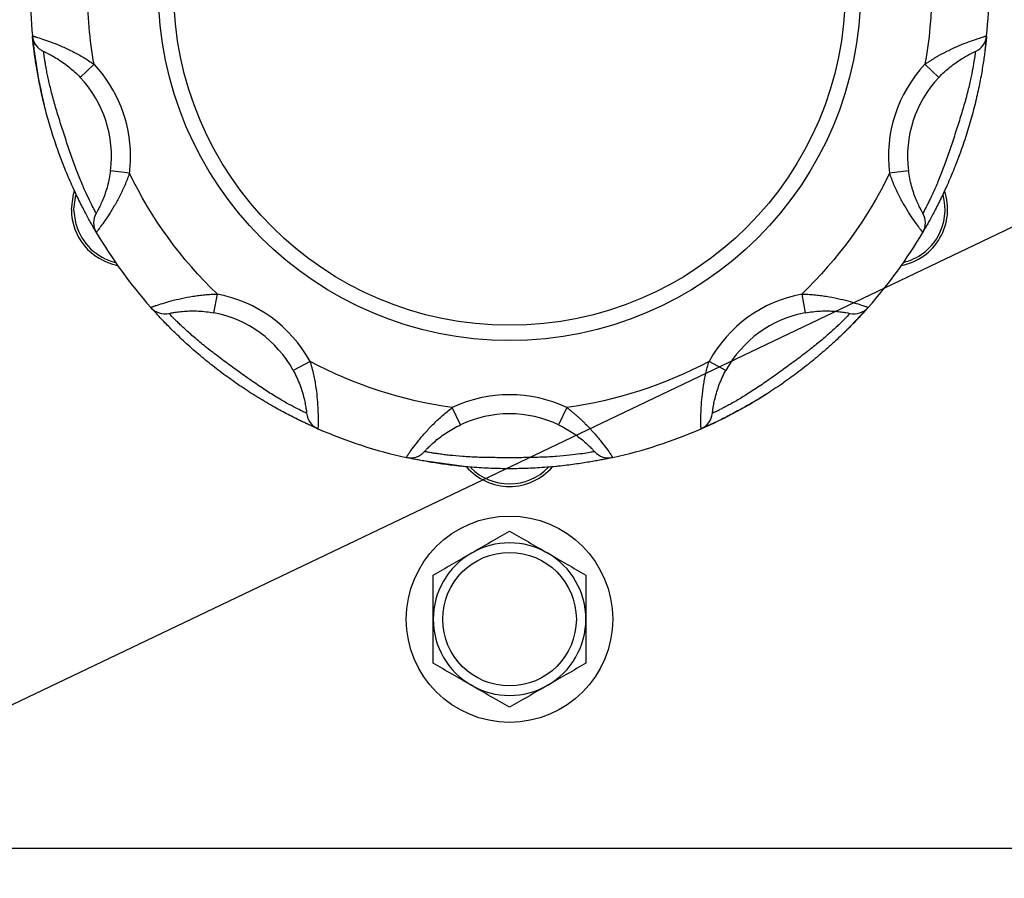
# Model space of a CAD drawing. Header units: inches. Extents: x 4 to 172, y 4 to 132.
# Tile 13 of 40: x 37.29 to 40.51, y 107.47 to 110.28. Entities that reach past the tile are written whole.
import ezdxf

# ---------------------------------------------------------------- set-up
doc = ezdxf.new("R2010")
doc.units = ezdxf.units.IN
doc.header["$LTSCALE"] = 16
doc.header["$MEASUREMENT"] = 0
doc.layers.add('TEXT', color=140, linetype='Continuous', lineweight=25)
doc.dimstyles.new('SLDDIMSTYLE2', dxfattribs={"dimtxt": 0.18, "dimasz": 2.08, "dimexe": 0, "dimexo": 0.0625, "dimgap": 0, "dimtad": 0, "dimtih": 1, "dimtoh": 1, "dimdec": 0, "dimrnd": 1e-09, "dimzin": 0, "dimdsep": 46, "dimtxsty": 'Standard', "dimsah": 1, "dimcen": 0.09, "dimadec": 0, "dimazin": 0, "dimtfac": 2.08, "dimtdec": 0, "dimtofl": 0, "dimtmove": 0, "dimatfit": 3, "dimfxl": 0, "dimfrac": 2, "dimtolj": 1, "dimtzin": 0, "dimarcsym": 0})

msp = doc.modelspace()

# ---------------------------------------------------------------- linework, layer by layer
for p, q in [((40.4555, 110.2258), (40.45, 110.1773)), ((37.4868, 110.0899), (37.5322, 110.1328)), ((40.2535, 110.1328), (40.2989, 110.0899)), ((37.6481, 109.7761), (37.5861, 109.7841)), ((40.1996, 109.7841), (40.1376, 109.7761)), ((37.4682, 109.7179), (37.4637, 109.7278)), ((40.325, 109.7344), (40.3175, 109.7179)), ((37.9245, 109.3184), (37.9361, 109.3798)), ((39.8497, 109.3798), (39.8612, 109.3184)), ((37.724, 109.3295), (37.7179, 109.3363)), ((40.0678, 109.3363), (39.9877, 109.2524)), ((38.2395, 109.1594), (38.1846, 109.1294)), ((39.6011, 109.1294), (39.5463, 109.1594)), ((38.7321, 108.9515), (38.7053, 109.008)), ((39.0804, 109.008), (39.0536, 108.9515)), ((38.2655, 108.9385), (38.1907, 108.9735)), ((39.2313, 108.8446), (39.2168, 108.8415)), ((39.0494, 108.8155), (39.0338, 108.814)), ((35.8929, 107.5647), (40.5919, 107.5647))]:
    msp.add_line(p, q)
at = {"flags": 128}
for points in [[(37.458, 109.657), (37.4649, 109.7073), (37.4682, 109.7179)], [(37.4731, 109.6079), (37.4663, 109.6581), (37.4727, 109.7044)], [(38.7519, 108.814), (38.6021, 108.8349), (38.5544, 108.8446)]]:
    msp.add_lwpolyline(points, dxfattribs=at)
for centre, radius in [((38.8929, 110.3777), 1.15), ((38.8929, 110.3777), 1.1), ((38.8929, 108.3147), 0.338), ((38.8929, 108.3147), 0.2188)]:
    msp.add_circle(centre, radius)
for centre, radius, start, end in [((38.8929, 110.3777), 1.57, 174.4481, 185.5519), ((38.8929, 110.3777), 1.57, 354.4481, 5.5519), ((37.3924, 110.2319), 0.0625, 185.5519, 245.9657), ((38.8929, 110.3777), 1.57, 185.5519, 193.9555), ((40.3933, 110.2319), 0.0625, 294.0343, 354.4481), ((37.2142, 109.8323), 0.375, 352.6205, 43.3795), ((40.5715, 109.8323), 0.375, 136.6205, 187.3795), ((40.1412, 109.657), 0.1865, 280.9218, 19.0782), ((40.1412, 109.657), 0.1782, 330, 15.5782), ((37.6445, 109.657), 0.1865, 180, 259.0782), ((37.5933, 109.6138), 0.0625, 150.0343, 210.4481), ((40.1925, 109.6138), 0.0625, 329.5519, 29.9657), ((37.6445, 109.657), 0.1782, 195.9825, 256.2658), ((38.8929, 110.3777), 1.57, 210.4481, 221.5519), ((38.8929, 110.3777), 1.57, 318.4481, 329.5519), ((40.1412, 109.657), 0.1782, 283.7342, 330), ((37.7647, 109.3778), 0.0625, 221.5519, 281.9657), ((40.021, 109.3778), 0.0625, 258.0343, 318.4481), ((37.8554, 108.9498), 0.375, 28.6205, 79.3795), ((39.9303, 108.9498), 0.375, 100.6205, 151.3795), ((38.8929, 110.3777), 1.57, 293.5519, 302.9557), ((38.2905, 108.9958), 0.0625, 186.0343, 246.4481), ((38.8929, 108.6127), 0.375, 64.6205, 115.3795), ((39.4952, 108.9958), 0.0625, 293.5519, 353.9657), ((38.8929, 110.3777), 1.57, 246.4481, 257.5519), ((38.8929, 110.3777), 1.57, 282.4481, 293.5519), ((38.5679, 108.9056), 0.0625, 257.5519, 317.9657), ((39.2178, 108.9056), 0.0625, 222.0343, 282.4481), ((38.8929, 108.9362), 0.1865, 220.9218, 319.0782), ((38.8929, 108.9362), 0.1782, 224.7793, 315.48), ((38.8929, 108.3147), 0.25, 60, 120), ((38.8929, 108.3147), 0.25, 120, 180), ((38.8929, 108.3147), 0.25, 0, 60), ((38.8929, 108.3147), 0.25, 180, 240), ((38.8929, 108.3147), 0.25, 300, 0), ((38.8929, 108.3147), 0.25, 240, 300)]:
    msp.add_arc(centre, radius, start, end)
for points in [[(40.2535, 110.6226), (40.2826, 110.4607), (40.2826, 110.2948), (40.2535, 110.1328)], [(37.5322, 110.1328), (37.5177, 110.2136), (37.5104, 110.2956), (37.5104, 110.3777)], [(37.6517, 109.8323), (37.6517, 109.944), (37.609, 110.0516), (37.5322, 110.1328)], [(40.2535, 110.1328), (40.1633, 110.0373), (40.1207, 109.9064), (40.1376, 109.7761)], [(37.6481, 109.7761), (37.6505, 109.7947), (37.6517, 109.8135), (37.6517, 109.8323)], [(37.9361, 109.3798), (37.8172, 109.4937), (37.7197, 109.6279), (37.6481, 109.7761)], [(40.1376, 109.7761), (40.066, 109.6279), (39.9685, 109.4937), (39.8497, 109.3798)], [(38.2395, 109.1594), (38.1765, 109.2747), (38.0651, 109.3556), (37.9361, 109.3798)], [(39.8497, 109.3798), (39.7206, 109.3556), (39.6092, 109.2747), (39.5463, 109.1594)], [(38.7053, 109.008), (38.5423, 109.0303), (38.3845, 109.0816), (38.2395, 109.1594)], [(39.5463, 109.1594), (39.4012, 109.0816), (39.2434, 109.0303), (39.0804, 109.008)], [(39.0804, 109.008), (38.9617, 109.0643), (38.824, 109.0643), (38.7053, 109.008)], [(38.7679, 108.5312), (38.8105, 108.5558), (38.852, 108.5798), (38.8929, 108.6034)], [(38.8929, 108.6034), (38.9337, 108.5798), (38.9752, 108.5558), (39.0179, 108.5312)], [(38.6429, 108.459), (38.6837, 108.4826), (38.7252, 108.5066), (38.7679, 108.5312)], [(39.0179, 108.5312), (39.0605, 108.5066), (39.102, 108.4826), (39.1429, 108.459)], [(38.6429, 108.3147), (38.6429, 108.364), (38.6429, 108.4119), (38.6429, 108.459)], [(39.1429, 108.459), (39.1429, 108.4119), (39.1429, 108.364), (39.1429, 108.3147)], [(38.6429, 108.1704), (38.6429, 108.2175), (38.6429, 108.2654), (38.6429, 108.3147)], [(39.1429, 108.3147), (39.1429, 108.2654), (39.1429, 108.2175), (39.1429, 108.1704)], [(38.7679, 108.0982), (38.7252, 108.1228), (38.6837, 108.1468), (38.6429, 108.1704)], [(39.1429, 108.1704), (39.102, 108.1468), (39.0605, 108.1228), (39.0179, 108.0982)], [(38.8929, 108.026), (38.852, 108.0496), (38.8105, 108.0736), (38.7679, 108.0982)], [(39.0179, 108.0982), (38.9752, 108.0736), (38.9337, 108.0496), (38.8929, 108.026)]]:
    msp.add_open_spline(points, degree=3)
for points, knots in [([(37.3302, 110.2258), (37.3303, 110.2258), (37.3303, 110.2258), (37.3309, 110.2256), (37.3319, 110.2254), (37.3332, 110.225), (37.3348, 110.2245), (37.3368, 110.2239), (37.3391, 110.2232), (37.3418, 110.2224), (37.3448, 110.2215), (37.3526, 110.2191), (37.3684, 110.2141), (37.3963, 110.2041), (37.4284, 110.191), (37.4574, 110.1774), (37.4808, 110.165), (37.4983, 110.155), (37.5155, 110.1443), (37.5267, 110.1366), (37.5322, 110.1328)], [0, 0, 0, 0, 0.025512, 0.050896, 0.076158, 0.101307, 0.12635, 0.151295, 0.17615, 0.200922, 0.225619, 0.250249, 0.376893, 0.499722, 0.625604, 0.749796, 0.812812, 0.875424, 0.937772, 1, 1, 1, 1]), ([(37.5394, 109.5821), (37.5394, 109.5821), (37.5393, 109.5822), (37.539, 109.5827), (37.5385, 109.5836), (37.5378, 109.5848), (37.5368, 109.5864), (37.535, 109.5896), (37.5314, 109.5957), (37.5253, 109.6066), (37.5176, 109.6203), (37.5057, 109.6422), (37.4884, 109.6755), (37.4653, 109.7235), (37.4419, 109.777), (37.4195, 109.8341), (37.3993, 109.8925), (37.3814, 109.9515), (37.3659, 110.0108), (37.3534, 110.0677), (37.3439, 110.1201), (37.3383, 110.1572), (37.3351, 110.1819), (37.3332, 110.1975), (37.3318, 110.21), (37.331, 110.2175), (37.3306, 110.2218), (37.3304, 110.2241), (37.3302, 110.2256), (37.3302, 110.2257), (37.3302, 110.2258)], [0, 0, 0, 0, 0.010442, 0.020855, 0.031253, 0.041655, 0.052075, 0.06253, 0.093837, 0.125223, 0.156436, 0.187819, 0.250208, 0.31137, 0.37543, 0.437706, 0.499978, 0.562425, 0.624444, 0.688377, 0.749424, 0.811918, 0.843293, 0.874502, 0.905753, 0.93693, 0.952733, 0.968475, 0.984212, 1, 1, 1, 1]), ([(40.4555, 110.2258), (40.4555, 110.2258), (40.4555, 110.2257), (40.4554, 110.2251), (40.4553, 110.2241), (40.4552, 110.2227), (40.455, 110.2208), (40.4546, 110.2171), (40.4539, 110.2101), (40.4525, 110.1977), (40.4507, 110.1821), (40.4474, 110.1574), (40.4419, 110.1203), (40.4323, 110.0679), (40.4198, 110.0108), (40.4043, 109.9515), (40.3864, 109.8924), (40.3662, 109.8341), (40.3438, 109.7771), (40.3205, 109.7237), (40.2975, 109.6757), (40.2801, 109.6424), (40.2682, 109.6205), (40.2605, 109.6067), (40.2543, 109.5959), (40.2505, 109.5893), (40.2484, 109.5856), (40.2472, 109.5836), (40.2465, 109.5823), (40.2464, 109.5822), (40.2463, 109.5821)], [0, 0, 0, 0, 0.010442, 0.020855, 0.031253, 0.041655, 0.052075, 0.06253, 0.093837, 0.125223, 0.156436, 0.187819, 0.250208, 0.31137, 0.37543, 0.437706, 0.499978, 0.562425, 0.624444, 0.688377, 0.749424, 0.811918, 0.843293, 0.874502, 0.905753, 0.93693, 0.952733, 0.968475, 0.984212, 1, 1, 1, 1]), ([(40.2535, 110.1328), (40.2563, 110.1347), (40.2618, 110.1386), (40.2702, 110.1442), (40.2788, 110.1496), (40.2874, 110.1549), (40.2961, 110.16), (40.3049, 110.1649), (40.3137, 110.1697), (40.3311, 110.1787), (40.3572, 110.191), (40.3893, 110.204), (40.4172, 110.214), (40.4344, 110.2195), (40.444, 110.2225), (40.4491, 110.224), (40.4527, 110.225), (40.4551, 110.2257), (40.4553, 110.2258), (40.4555, 110.2258)], [0, 0, 0, 0, 0.031071, 0.062154, 0.093269, 0.124432, 0.155662, 0.186976, 0.218392, 0.249927, 0.373946, 0.499658, 0.622463, 0.74909, 0.798542, 0.848297, 0.898417, 0.948964, 1, 1, 1, 1]), ([(37.367, 110.1748), (37.367, 110.1748), (37.368, 110.1743), (37.3712, 110.1729), (37.3725, 110.1723), (37.3756, 110.1708), (37.3773, 110.17), (37.3832, 110.1671), (37.3881, 110.1646), (37.3987, 110.1588), (37.4046, 110.1554), (37.4171, 110.1478), (37.4235, 110.1436), (37.4366, 110.1344), (37.4432, 110.1294), (37.4625, 110.1138), (37.4751, 110.1022), (37.4868, 110.0899)], [0, 0, 0, 0, 0.125, 0.125, 0.1875, 0.1875, 0.25, 0.25, 0.375, 0.375, 0.5, 0.5, 0.625, 0.625, 0.75, 0.75, 1, 1, 1, 1]), ([(37.5391, 109.645), (37.5391, 109.645), (37.5382, 109.6466), (37.5348, 109.653), (37.5322, 109.6578), (37.5256, 109.6705), (37.5216, 109.6782), (37.5125, 109.6969), (37.5074, 109.7076), (37.4968, 109.7313), (37.4911, 109.7446), (37.4796, 109.7728), (37.4739, 109.7878), (37.4623, 109.8195), (37.4565, 109.8359), (37.4452, 109.8693), (37.4396, 109.8863), (37.4284, 109.9208), (37.4228, 109.9381), (37.4124, 109.9718), (37.4074, 109.9883), (37.4005, 110.0124), (37.3984, 110.0203), (37.3942, 110.0359), (37.3922, 110.0436), (37.3867, 110.0658), (37.3836, 110.0796), (37.3795, 110.0989), (37.3783, 110.105), (37.3761, 110.1166), (37.3751, 110.1221), (37.3733, 110.1322), (37.3725, 110.1369), (37.3711, 110.1456), (37.3705, 110.1496), (37.3689, 110.1603), (37.3682, 110.1656), (37.3672, 110.1729), (37.367, 110.1748), (37.367, 110.1748)], [0, 0, 0, 0, 0.0625, 0.0625, 0.125, 0.125, 0.1875, 0.1875, 0.25, 0.25, 0.3125, 0.3125, 0.375, 0.375, 0.4375, 0.4375, 0.5, 0.5, 0.5625, 0.5625, 0.625, 0.625, 0.65625, 0.65625, 0.6875, 0.6875, 0.75, 0.75, 0.78125, 0.78125, 0.8125, 0.8125, 0.84375, 0.84375, 0.875, 0.875, 0.9375, 0.9375, 1, 1, 1, 1]), ([(40.4187, 110.1748), (40.4187, 110.1748), (40.4185, 110.173), (40.4176, 110.1658), (40.4168, 110.1603), (40.4147, 110.1462), (40.4134, 110.1376), (40.4098, 110.1171), (40.4076, 110.1055), (40.4023, 110.0801), (40.3991, 110.066), (40.3918, 110.0364), (40.3876, 110.0209), (40.3784, 109.9885), (40.3734, 109.9718), (40.3629, 109.9381), (40.3574, 109.921), (40.3462, 109.8866), (40.3405, 109.8693), (40.3292, 109.8359), (40.3235, 109.8196), (40.3149, 109.7961), (40.312, 109.7884), (40.3062, 109.7733), (40.3033, 109.766), (40.2947, 109.7448), (40.2892, 109.7318), (40.2811, 109.7138), (40.2784, 109.7081), (40.2734, 109.6974), (40.271, 109.6924), (40.2665, 109.6832), (40.2644, 109.6789), (40.2604, 109.671), (40.2586, 109.6674), (40.2536, 109.6579), (40.251, 109.6531), (40.2475, 109.6466), (40.2466, 109.645), (40.2466, 109.645)], [0, 0, 0, 0, 0.0625, 0.0625, 0.125, 0.125, 0.1875, 0.1875, 0.25, 0.25, 0.3125, 0.3125, 0.375, 0.375, 0.4375, 0.4375, 0.5, 0.5, 0.5625, 0.5625, 0.625, 0.625, 0.65625, 0.65625, 0.6875, 0.6875, 0.75, 0.75, 0.78125, 0.78125, 0.8125, 0.8125, 0.84375, 0.84375, 0.875, 0.875, 0.9375, 0.9375, 1, 1, 1, 1]), ([(40.2989, 110.0899), (40.3047, 110.096), (40.3108, 110.102), (40.3232, 110.1135), (40.3297, 110.1191), (40.3426, 110.1295), (40.3492, 110.1344), (40.3622, 110.1436), (40.3687, 110.1479), (40.3811, 110.1554), (40.387, 110.1588), (40.3977, 110.1647), (40.4024, 110.1671), (40.4103, 110.1709), (40.4135, 110.1724), (40.4176, 110.1743), (40.4187, 110.1748), (40.4187, 110.1748)], [0, 0, 0, 0, 0.125, 0.125, 0.25, 0.25, 0.375, 0.375, 0.5, 0.5, 0.625, 0.625, 0.75, 0.75, 0.875, 0.875, 1, 1, 1, 1]), ([(37.5861, 109.7841), (37.585, 109.7757), (37.5837, 109.7673), (37.5804, 109.7507), (37.5784, 109.7424), (37.5741, 109.7264), (37.5717, 109.7186), (37.5665, 109.7035), (37.5637, 109.6962), (37.5582, 109.6828), (37.5554, 109.6766), (37.5502, 109.6655), (37.5478, 109.6608), (37.5437, 109.6531), (37.542, 109.65), (37.5397, 109.646), (37.5391, 109.645), (37.5391, 109.645)], [0, 0, 0, 0, 0.125, 0.125, 0.25, 0.25, 0.375, 0.375, 0.5, 0.5, 0.625, 0.625, 0.75, 0.75, 0.875, 0.875, 1, 1, 1, 1]), ([(37.6481, 109.7761), (37.647, 109.7729), (37.6448, 109.7665), (37.6413, 109.757), (37.6376, 109.7476), (37.6337, 109.7383), (37.6296, 109.7291), (37.6254, 109.7199), (37.6211, 109.7109), (37.6123, 109.6933), (37.5984, 109.6681), (37.5801, 109.6387), (37.5634, 109.6142), (37.5527, 109.5996), (37.5467, 109.5916), (37.5435, 109.5874), (37.5412, 109.5844), (37.5397, 109.5825), (37.5395, 109.5822), (37.5394, 109.5821)], [0, 0, 0, 0, 0.0310706, 0.0621543, 0.0932688, 0.1244321, 0.1556619, 0.1869759, 0.2183918, 0.249927, 0.3739461, 0.4996576, 0.6224629, 0.7490903, 0.7985424, 0.8482973, 0.8984169, 0.9489637, 1, 1, 1, 1]), ([(40.2463, 109.5821), (40.2463, 109.5821), (40.2463, 109.5822), (40.2459, 109.5827), (40.2453, 109.5834), (40.2445, 109.5845), (40.2434, 109.5859), (40.2421, 109.5875), (40.2406, 109.5894), (40.239, 109.5917), (40.2371, 109.5941), (40.2322, 109.6007), (40.2224, 109.614), (40.2057, 109.6385), (40.1873, 109.668), (40.1719, 109.696), (40.1603, 109.7198), (40.152, 109.7382), (40.1443, 109.7569), (40.1398, 109.7697), (40.1376, 109.7761)], [0, 0, 0, 0, 0.025512, 0.050896, 0.076158, 0.101307, 0.12635, 0.151295, 0.17615, 0.200922, 0.225619, 0.250249, 0.376893, 0.499722, 0.625604, 0.749796, 0.812812, 0.875424, 0.937772, 1, 1, 1, 1]), ([(40.2466, 109.645), (40.2466, 109.645), (40.246, 109.646), (40.2443, 109.649), (40.2436, 109.6503), (40.242, 109.6533), (40.241, 109.655), (40.238, 109.6608), (40.2355, 109.6656), (40.2303, 109.6765), (40.2275, 109.6828), (40.2219, 109.6962), (40.2192, 109.7034), (40.214, 109.7186), (40.2116, 109.7265), (40.2051, 109.7505), (40.2018, 109.7672), (40.1996, 109.7841)], [0, 0, 0, 0, 0.125, 0.125, 0.1875, 0.1875, 0.25, 0.25, 0.375, 0.375, 0.5, 0.5, 0.625, 0.625, 0.75, 0.75, 1, 1, 1, 1]), ([(37.7179, 109.3363), (37.718, 109.3363), (37.718, 109.3364), (37.7186, 109.3366), (37.7195, 109.3369), (37.7208, 109.3374), (37.7224, 109.338), (37.7244, 109.3387), (37.7267, 109.3395), (37.7293, 109.3404), (37.7323, 109.3414), (37.74, 109.3441), (37.7557, 109.3492), (37.7842, 109.3576), (37.8179, 109.3659), (37.8493, 109.3719), (37.8755, 109.3757), (37.8955, 109.3778), (37.9158, 109.3793), (37.9293, 109.3796), (37.9361, 109.3798)], [0, 0, 0, 0, 0.0255124, 0.050896, 0.0761584, 0.1013072, 0.1263502, 0.1512952, 0.1761498, 0.2009219, 0.225619, 0.2502487, 0.376893, 0.4997224, 0.625604, 0.7497958, 0.8128123, 0.8754238, 0.9377721, 1, 1, 1, 1]), ([(39.8497, 109.3798), (39.853, 109.3797), (39.8598, 109.3796), (39.8699, 109.3792), (39.88, 109.3786), (39.8901, 109.3778), (39.9001, 109.3768), (39.9101, 109.3756), (39.92, 109.3743), (39.9395, 109.3713), (39.9677, 109.3659), (40.0014, 109.3576), (40.0299, 109.3493), (40.047, 109.3436), (40.0565, 109.3404), (40.0615, 109.3386), (40.0651, 109.3373), (40.0674, 109.3365), (40.0676, 109.3364), (40.0678, 109.3363)], [0, 0, 0, 0, 0.031071, 0.062154, 0.093269, 0.124432, 0.155662, 0.186976, 0.218392, 0.249927, 0.373946, 0.499658, 0.622463, 0.74909, 0.798542, 0.848297, 0.898417, 0.948964, 1, 1, 1, 1]), ([(38.2655, 108.9385), (38.2655, 108.9385), (38.2654, 108.9385), (38.2648, 108.9388), (38.2639, 108.9392), (38.2626, 108.9398), (38.2609, 108.9405), (38.2575, 108.942), (38.2511, 108.9449), (38.2397, 108.95), (38.2254, 108.9566), (38.203, 108.9673), (38.1694, 108.9841), (38.1225, 109.0093), (38.0721, 109.0389), (38.0204, 109.0719), (37.9698, 109.1072), (37.9206, 109.1445), (37.8732, 109.1833), (37.8297, 109.222), (37.7912, 109.2588), (37.7648, 109.2856), (37.7477, 109.3037), (37.737, 109.3152), (37.7286, 109.3245), (37.7235, 109.3301), (37.7206, 109.3333), (37.7191, 109.3351), (37.7181, 109.3361), (37.718, 109.3363), (37.7179, 109.3363)], [0, 0, 0, 0, 0.010442, 0.020855, 0.031253, 0.041655, 0.052075, 0.06253, 0.093837, 0.125223, 0.156436, 0.187819, 0.250208, 0.31137, 0.37543, 0.437706, 0.499978, 0.562425, 0.624444, 0.688377, 0.749424, 0.811918, 0.843293, 0.874502, 0.905753, 0.93693, 0.952733, 0.968475, 0.984212, 1, 1, 1, 1]), ([(37.7777, 109.3166), (37.7777, 109.3166), (37.7788, 109.3169), (37.7822, 109.3176), (37.7836, 109.3179), (37.787, 109.3185), (37.7889, 109.3189), (37.7953, 109.32), (37.8007, 109.3208), (37.8127, 109.3224), (37.8195, 109.3231), (37.834, 109.3243), (37.8417, 109.3246), (37.8577, 109.3249), (37.866, 109.3247), (37.8908, 109.3235), (37.9078, 109.3215), (37.9245, 109.3184)], [0, 0, 0, 0, 0.125, 0.125, 0.1875, 0.1875, 0.25, 0.25, 0.375, 0.375, 0.5, 0.5, 0.625, 0.625, 0.75, 0.75, 1, 1, 1, 1]), ([(40.0678, 109.3363), (40.0678, 109.3363), (40.0677, 109.3362), (40.0673, 109.3358), (40.0666, 109.335), (40.0657, 109.334), (40.0644, 109.3326), (40.062, 109.3298), (40.0573, 109.3246), (40.0488, 109.3153), (40.0382, 109.3038), (40.021, 109.2857), (39.9947, 109.259), (39.9562, 109.2222), (39.9125, 109.1834), (39.8651, 109.1445), (39.8159, 109.1072), (39.7653, 109.0719), (39.7137, 109.0389), (39.6634, 109.0094), (39.6166, 108.9842), (39.5829, 108.9674), (39.5604, 108.9567), (39.5462, 108.9501), (39.5348, 108.9449), (39.5278, 108.9418), (39.5239, 108.9401), (39.5218, 108.9392), (39.5204, 108.9386), (39.5203, 108.9385), (39.5202, 108.9385)], [0, 0, 0, 0, 0.0104423, 0.0208547, 0.0312533, 0.0416546, 0.0520749, 0.0625305, 0.0938366, 0.1252229, 0.1564359, 0.1878195, 0.2502077, 0.3113703, 0.3754297, 0.437706, 0.4999781, 0.5624246, 0.624444, 0.688377, 0.7494237, 0.8119176, 0.8432934, 0.8745022, 0.905753, 0.9369296, 0.9527332, 0.9684751, 0.9842118, 1, 1, 1, 1]), ([(39.8612, 109.3184), (39.8695, 109.3199), (39.8779, 109.3212), (39.8948, 109.3232), (39.9033, 109.3239), (39.9199, 109.3247), (39.928, 109.3249), (39.944, 109.3246), (39.9518, 109.3242), (39.9662, 109.3231), (39.973, 109.3224), (39.9851, 109.3208), (39.9903, 109.32), (39.9989, 109.3185), (40.0024, 109.3178), (40.0069, 109.3169), (40.008, 109.3166), (40.008, 109.3166)], [0, 0, 0, 0, 0.125, 0.125, 0.25, 0.25, 0.375, 0.375, 0.5, 0.5, 0.625, 0.625, 0.75, 0.75, 0.875, 0.875, 1, 1, 1, 1]), ([(38.2283, 108.9892), (38.2283, 108.9892), (38.2267, 108.99), (38.2201, 108.9931), (38.2152, 108.9955), (38.2024, 109.0019), (38.1947, 109.0058), (38.1762, 109.0156), (38.1659, 109.0212), (38.1433, 109.0342), (38.1309, 109.0416), (38.1051, 109.0576), (38.0916, 109.0664), (38.0636, 109.0852), (38.0493, 109.0951), (38.0205, 109.1155), (38.0059, 109.126), (37.9767, 109.1472), (37.962, 109.158), (37.9337, 109.1791), (37.92, 109.1895), (37.9003, 109.205), (37.8939, 109.2101), (37.8813, 109.2203), (37.8752, 109.2253), (37.8577, 109.24), (37.847, 109.2494), (37.8324, 109.2626), (37.8278, 109.2669), (37.8192, 109.2749), (37.8152, 109.2787), (37.8078, 109.2859), (37.8044, 109.2893), (37.7982, 109.2955), (37.7953, 109.2983), (37.7878, 109.306), (37.784, 109.3099), (37.779, 109.3153), (37.7777, 109.3166), (37.7777, 109.3166)], [0, 0, 0, 0, 0.0625, 0.0625, 0.125, 0.125, 0.1875, 0.1875, 0.25, 0.25, 0.3125, 0.3125, 0.375, 0.375, 0.4375, 0.4375, 0.5, 0.5, 0.5625, 0.5625, 0.625, 0.625, 0.65625, 0.65625, 0.6875, 0.6875, 0.75, 0.75, 0.78125, 0.78125, 0.8125, 0.8125, 0.84375, 0.84375, 0.875, 0.875, 0.9375, 0.9375, 1, 1, 1, 1]), ([(40.008, 109.3166), (40.008, 109.3166), (40.0068, 109.3153), (40.0018, 109.3101), (39.998, 109.3061), (39.988, 109.2959), (39.9818, 109.2897), (39.9669, 109.2752), (39.9583, 109.2672), (39.939, 109.2497), (39.9282, 109.2402), (39.9049, 109.2206), (39.8924, 109.2105), (39.8659, 109.1896), (39.852, 109.1791), (39.8237, 109.158), (39.8093, 109.1474), (39.78, 109.1261), (39.7652, 109.1155), (39.7364, 109.0951), (39.7222, 109.0853), (39.7015, 109.0713), (39.6946, 109.0668), (39.6811, 109.058), (39.6744, 109.0537), (39.655, 109.0417), (39.6428, 109.0344), (39.6257, 109.0246), (39.6202, 109.0215), (39.6099, 109.0158), (39.605, 109.0132), (39.5959, 109.0084), (39.5917, 109.0062), (39.5839, 109.0022), (39.5802, 109.0003), (39.5706, 108.9955), (39.5657, 108.9932), (39.5591, 108.99), (39.5574, 108.9892), (39.5574, 108.9892)], [0, 0, 0, 0, 0.0625, 0.0625, 0.125, 0.125, 0.1875, 0.1875, 0.25, 0.25, 0.3125, 0.3125, 0.375, 0.375, 0.4375, 0.4375, 0.5, 0.5, 0.5625, 0.5625, 0.625, 0.625, 0.65625, 0.65625, 0.6875, 0.6875, 0.75, 0.75, 0.78125, 0.78125, 0.8125, 0.8125, 0.84375, 0.84375, 0.875, 0.875, 0.9375, 0.9375, 1, 1, 1, 1]), ([(38.2395, 109.1594), (38.2404, 109.1561), (38.2424, 109.1497), (38.2451, 109.1399), (38.2477, 109.1301), (38.25, 109.1203), (38.2522, 109.1104), (38.2541, 109.1006), (38.2559, 109.0907), (38.2592, 109.0714), (38.2627, 109.0428), (38.2652, 109.0082), (38.2661, 108.9786), (38.266, 108.9605), (38.2659, 108.9505), (38.2657, 108.9452), (38.2656, 108.9414), (38.2655, 108.9389), (38.2655, 108.9386), (38.2655, 108.9385)], [0, 0, 0, 0, 0.031071, 0.062154, 0.093269, 0.124432, 0.155662, 0.186976, 0.218392, 0.249927, 0.373946, 0.499658, 0.622463, 0.74909, 0.798542, 0.848297, 0.898417, 0.948964, 1, 1, 1, 1]), ([(39.5202, 108.9385), (39.5202, 108.9385), (39.5202, 108.9386), (39.5202, 108.9392), (39.5201, 108.9402), (39.5201, 108.9415), (39.52, 108.9433), (39.52, 108.9453), (39.5199, 108.9478), (39.5198, 108.9506), (39.5198, 108.9537), (39.5197, 108.9619), (39.5196, 108.9784), (39.5205, 109.008), (39.523, 109.0426), (39.527, 109.0744), (39.5315, 109.1005), (39.5356, 109.1202), (39.5404, 109.1399), (39.5443, 109.1529), (39.5463, 109.1594)], [0, 0, 0, 0, 0.025512, 0.050896, 0.076158, 0.101307, 0.12635, 0.151295, 0.17615, 0.200922, 0.225619, 0.250249, 0.376893, 0.499722, 0.625604, 0.749796, 0.812812, 0.875424, 0.937772, 1, 1, 1, 1]), ([(38.1846, 109.1294), (38.1887, 109.122), (38.1925, 109.1144), (38.1996, 109.099), (38.2029, 109.0911), (38.2088, 109.0756), (38.2114, 109.0679), (38.2161, 109.0526), (38.2182, 109.0451), (38.2216, 109.031), (38.223, 109.0243), (38.2252, 109.0123), (38.226, 109.0071), (38.2273, 108.9984), (38.2277, 108.995), (38.2282, 108.9904), (38.2283, 108.9892), (38.2283, 108.9892)], [0, 0, 0, 0, 0.125, 0.125, 0.25, 0.25, 0.375, 0.375, 0.5, 0.5, 0.625, 0.625, 0.75, 0.75, 0.875, 0.875, 1, 1, 1, 1]), ([(39.5574, 108.9892), (39.5574, 108.9892), (39.5575, 108.9904), (39.5579, 108.9938), (39.5581, 108.9953), (39.5585, 108.9986), (39.5587, 109.0006), (39.5597, 109.0071), (39.5605, 109.0124), (39.5627, 109.0243), (39.5641, 109.031), (39.5676, 109.0452), (39.5696, 109.0526), (39.5743, 109.0679), (39.577, 109.0757), (39.5858, 109.0989), (39.593, 109.1145), (39.6011, 109.1294)], [0, 0, 0, 0, 0.125, 0.125, 0.1875, 0.1875, 0.25, 0.25, 0.375, 0.375, 0.5, 0.5, 0.625, 0.625, 0.75, 0.75, 1, 1, 1, 1]), ([(38.5544, 108.8446), (38.5545, 108.8447), (38.5545, 108.8447), (38.5548, 108.8452), (38.5554, 108.846), (38.5561, 108.8471), (38.5571, 108.8486), (38.5583, 108.8503), (38.5597, 108.8523), (38.5612, 108.8546), (38.563, 108.8571), (38.5677, 108.8638), (38.5774, 108.8773), (38.5955, 108.9007), (38.6179, 108.9273), (38.6398, 108.9506), (38.6588, 108.969), (38.6737, 108.9826), (38.6892, 108.9957), (38.7, 109.0039), (38.7053, 109.008)], [0, 0, 0, 0, 0.025512, 0.050896, 0.076158, 0.101307, 0.12635, 0.151295, 0.17615, 0.200922, 0.225619, 0.250249, 0.376893, 0.499722, 0.625604, 0.749796, 0.812812, 0.875424, 0.937772, 1, 1, 1, 1]), ([(39.0804, 109.008), (39.0831, 109.006), (39.0885, 109.0019), (39.0964, 108.9956), (39.1042, 108.9892), (39.1119, 108.9826), (39.1194, 108.9759), (39.1268, 108.9691), (39.134, 108.9622), (39.148, 108.9484), (39.1677, 108.9274), (39.1901, 108.9009), (39.2082, 108.8774), (39.2188, 108.8627), (39.2245, 108.8545), (39.2275, 108.8502), (39.2297, 108.847), (39.231, 108.845), (39.2312, 108.8447), (39.2313, 108.8446)], [0, 0, 0, 0, 0.031071, 0.062154, 0.093269, 0.124432, 0.155662, 0.186976, 0.218392, 0.249927, 0.373946, 0.499658, 0.622463, 0.74909, 0.798542, 0.848297, 0.898417, 0.948964, 1, 1, 1, 1]), ([(38.6143, 108.8638), (38.6143, 108.8638), (38.6151, 108.8647), (38.6174, 108.8672), (38.6184, 108.8683), (38.6208, 108.8708), (38.6221, 108.8722), (38.6267, 108.8769), (38.6305, 108.8807), (38.6393, 108.8891), (38.6444, 108.8936), (38.6555, 108.9031), (38.6614, 108.9079), (38.6743, 108.9175), (38.681, 108.9223), (38.7018, 108.9358), (38.7167, 108.9442), (38.7321, 108.9515)], [0, 0, 0, 0, 0.125, 0.125, 0.1875, 0.1875, 0.25, 0.25, 0.375, 0.375, 0.5, 0.5, 0.625, 0.625, 0.75, 0.75, 1, 1, 1, 1]), ([(39.0536, 108.9515), (39.0613, 108.9479), (39.0688, 108.944), (39.0836, 108.9357), (39.0909, 108.9313), (39.1048, 108.9222), (39.1115, 108.9175), (39.1242, 108.9079), (39.1303, 108.903), (39.1414, 108.8936), (39.1464, 108.8891), (39.1553, 108.8807), (39.159, 108.8769), (39.1651, 108.8706), (39.1675, 108.8681), (39.1706, 108.8647), (39.1714, 108.8638), (39.1714, 108.8638)], [0, 0, 0, 0, 0.125, 0.125, 0.25, 0.25, 0.375, 0.375, 0.5, 0.5, 0.625, 0.625, 0.75, 0.75, 0.875, 0.875, 1, 1, 1, 1]), ([(39.2313, 108.8446), (39.2312, 108.8446), (39.2312, 108.8446), (39.2306, 108.8445), (39.2296, 108.8442), (39.2282, 108.8439), (39.2264, 108.8435), (39.2228, 108.8428), (39.2159, 108.8413), (39.2036, 108.8388), (39.1882, 108.8357), (39.1637, 108.8312), (39.1267, 108.825), (39.0739, 108.8178), (39.0158, 108.8121), (38.9546, 108.8085), (38.8928, 108.8073), (38.8312, 108.8085), (38.77, 108.8121), (38.712, 108.8178), (38.6592, 108.8249), (38.6222, 108.8311), (38.5977, 108.8357), (38.5822, 108.8387), (38.57, 108.8413), (38.5626, 108.8428), (38.5584, 108.8438), (38.5561, 108.8442), (38.5547, 108.8446), (38.5545, 108.8446), (38.5544, 108.8446)], [0, 0, 0, 0, 0.010442, 0.020855, 0.031253, 0.041655, 0.052075, 0.06253, 0.093837, 0.125223, 0.156436, 0.187819, 0.250208, 0.31137, 0.37543, 0.437706, 0.499978, 0.562425, 0.624444, 0.688377, 0.749424, 0.811918, 0.843293, 0.874502, 0.905753, 0.93693, 0.952733, 0.968475, 0.984212, 1, 1, 1, 1]), ([(39.1714, 108.8638), (39.1714, 108.8638), (39.1696, 108.8635), (39.1624, 108.8621), (39.157, 108.8612), (39.143, 108.8588), (39.1344, 108.8574), (39.1137, 108.8545), (39.1021, 108.853), (39.0762, 108.8502), (39.0618, 108.8489), (39.0315, 108.8467), (39.0155, 108.8459), (38.9817, 108.8446), (38.9643, 108.8442), (38.929, 108.8438), (38.9111, 108.8437), (38.8749, 108.8437), (38.8567, 108.8438), (38.8214, 108.8442), (38.8042, 108.8446), (38.7792, 108.8455), (38.771, 108.8459), (38.7548, 108.8468), (38.7469, 108.8472), (38.7241, 108.8489), (38.71, 108.8501), (38.6904, 108.8523), (38.6841, 108.853), (38.6725, 108.8545), (38.667, 108.8552), (38.6568, 108.8567), (38.6521, 108.8574), (38.6434, 108.8587), (38.6394, 108.8594), (38.6287, 108.8612), (38.6234, 108.8621), (38.6162, 108.8634), (38.6143, 108.8638), (38.6143, 108.8638)], [0, 0, 0, 0, 0.0625, 0.0625, 0.125, 0.125, 0.1875, 0.1875, 0.25, 0.25, 0.3125, 0.3125, 0.375, 0.375, 0.4375, 0.4375, 0.5, 0.5, 0.5625, 0.5625, 0.625, 0.625, 0.65625, 0.65625, 0.6875, 0.6875, 0.75, 0.75, 0.78125, 0.78125, 0.8125, 0.8125, 0.84375, 0.84375, 0.875, 0.875, 0.9375, 0.9375, 1, 1, 1, 1])]:
    msp.add_open_spline(points, degree=3, knots=knots)

# ---------------------------------------------------------------- leaders
at = {"layer": 'TEXT'}
msp.add_leader([(47.9897, 113.1577), (27.6451, 103.4406), (23.6451, 103.4406)], dimstyle='SLDDIMSTYLE2', dxfattribs=at)

doc.saveas('drawing.dxf')
